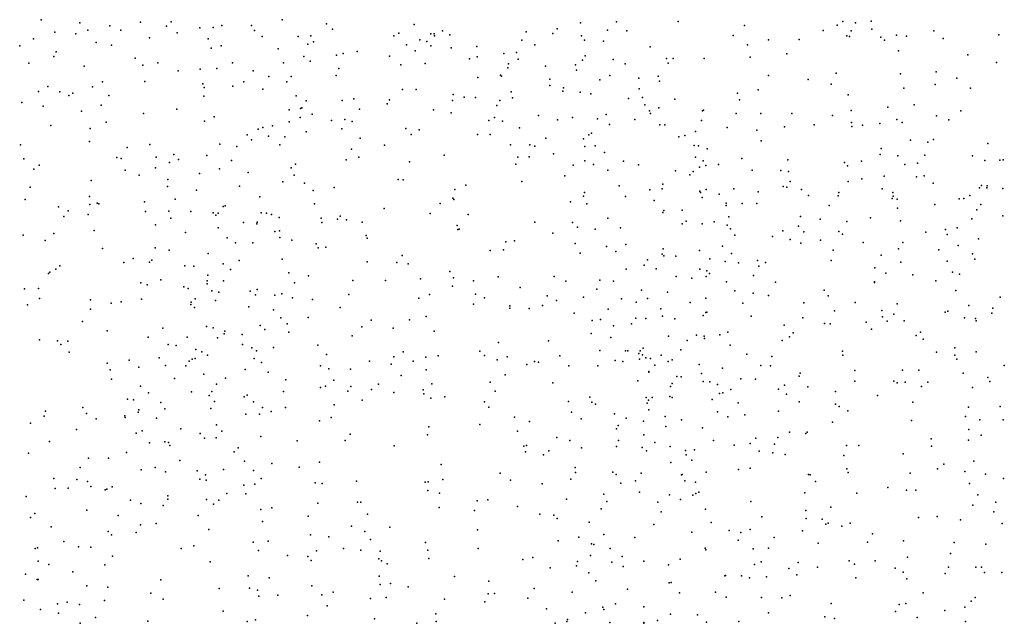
# Model space of a CAD drawing. Header units: metres. Extents: x -25 to 25, y -27.7 to 27.8.
# Tile 195 of 209: x 13.6 to 16.5, y -8.7 to -6.9. Entities that reach past the tile are written whole.
import ezdxf

# ---------------------------------------------------------------- set-up
doc = ezdxf.new("R2010")
doc.units = ezdxf.units.M

msp = doc.modelspace()

# ---------------------------------------------------------------- linework, layer by layer
for p in [(13.7052, -6.9307, -19.6739), (13.9902, -6.9374, 6.742), (14.0776, -6.9367, -1.9243), (14.396, -6.9312, 19.3385), (15.3528, -6.9373, -10.7523), (15.5302, -6.936, 10.5704), (16.0019, -6.9361, 5.2501), (16.083, -6.9349, 3.1767), (13.8158, -6.9396, 12.3109), (13.8387, -6.961, 12.4869), (13.9023, -6.9485, 12.6637), (13.9336, -6.9609, -20.6444), (14.064, -6.949, 12.7697), (14.1594, -6.9539, 14.0199), (14.1982, -6.9529, 4.8861), (14.2226, -6.9478, 19.9583), (14.308, -6.9469, 19.4922), (14.316, -6.9618, 12.1245), (14.5224, -6.9422, 4.7444), (14.5402, -6.9577, 18.598), (14.7741, -6.944, 2.1711), (14.855, -6.9628, 14.143), (15.0948, -6.9658, 17.5663), (15.1832, -6.9566, 8.949), (15.2504, -6.9394, 4.6236), (15.3275, -6.9603, 10.5684), (15.3826, -6.9622, 8.4206), (15.7198, -6.9476, -1.4954), (15.9448, -6.9617, 2.8338), (15.9856, -6.9467, 12.3078), (16.0259, -6.9625, -1.5265), (16.0379, -6.9401, 3.6419), (16.085, -6.9577, 5.3922), (16.2623, -6.9627, -1.6296), (13.6829, -6.9857, 6.0737), (13.7443, -6.9667, -19.8779), (13.8041, -6.9716, -20.2975), (14.0155, -6.9823, 12.4665), (14.0951, -6.9679, 12.2952), (14.1835, -6.9855, -20.9223), (14.3383, -6.9785, 7.2174), (14.4415, -6.9786, 17.7609), (14.4779, -6.9766, -1.7783), (14.4855, -6.994, 18.3178), (14.715, -6.9765, 10.0914), (14.7297, -6.9692, 11.9406), (14.7902, -6.9885, 1.8965), (14.81, -6.9928, 10.2967), (14.8215, -6.9713, -10.3817), (14.8305, -6.9714, 9.4257), (14.8323, -6.977, 1.141), (14.8756, -6.9738, 4.6057), (15.0817, -6.9891, 9.0927), (15.1712, -6.9701, 8.1231), (15.2531, -6.9765, -20.5731), (15.262, -6.9898, 13.9259), (15.3159, -6.992, 8.8675), (15.6875, -6.9764, 10.5238), (15.7884, -6.9881, 12.2383), (15.8761, -6.9878, 2.623), (16.0131, -6.9765, 3.3938), (16.0207, -6.979, 4.0844), (16.1104, -6.9808, 4.4458), (16.1213, -6.9898, 10.4097), (16.1555, -6.9753, 12.4256), (16.1836, -6.9782, 5.7683), (16.2894, -6.985, 17.2561), (16.4487, -6.9742, 6.1793), (13.6437, -7.0052, 5.5849), (13.8626, -6.9958, 20.516), (13.907, -7.0038, 6.4806), (14.1917, -7.0126, 20.1109), (14.2204, -7.0051, 6.9489), (14.3843, -7.0141, -10.5021), (14.4695, -7.0012, 7.41), (14.6108, -7.0222, 7.5774), (14.7519, -7.0023, 7.7249), (14.7765, -7.0196, 9.6763), (14.8218, -7.0056, 1.6816), (14.8801, -7.0114, 7.8395), (14.9527, -7.0078, -11.7886), (15.1197, -7.003, 10.5095), (15.4494, -7.008, -20.3983), (15.7284, -7.0027, 4.8416), (16.1606, -7.0198, 5.5561), (13.7413, -7.0359, 5.4187), (13.7479, -7.023, -2.0403), (13.9746, -7.0407, 13.9415), (14.4573, -7.036, 14.0529), (14.476, -7.0495, 19.2318), (14.5512, -7.0323, 19.0632), (14.5701, -7.0274, -11.5464), (14.7029, -7.0352, 14.1326), (14.9324, -7.043, 11.9531), (14.9545, -7.0371, 10.3995), (15.0309, -7.0276, -12.0432), (15.0669, -7.0248, 8.0024), (15.0715, -7.0441, 14.1988), (15.2563, -7.0471, 17.5538), (15.2638, -7.0343, 13.7724), (15.3441, -7.045, 2.4037), (15.4968, -7.0414, 8.6299), (15.5151, -7.0416, 17.4752), (15.6048, -7.0418, 2.3908), (15.7362, -7.0382, -0.2319), (15.8408, -7.0282, -20.1586), (16.3594, -7.0318, 6.061), (13.6695, -7.0553, 5.7451), (13.8282, -7.0642, -10.8147), (13.9969, -7.0606, -10.5329), (14.0395, -7.0547, 6.5783), (14.0974, -7.0771, 20.296), (14.1608, -7.0727, -11.6591), (14.2088, -7.0705, 12.8675), (14.2537, -7.0543, 12.373), (14.3129, -7.0776, 14.0058), (14.3998, -7.0546, 13.1809), (14.5581, -7.0707, 13.3033), (14.735, -7.06, 17.5968), (14.8053, -7.0559, -1.6221), (15.0417, -7.069, 0.1339), (15.0441, -7.057, 2.3198), (15.1498, -7.0636, -1.5713), (15.2359, -7.0596, 14.1964), (15.2388, -7.075, -12.2577), (15.3778, -7.057, 12.0643), (15.5017, -7.0553, 4.6702), (16.4415, -7.0537, 17.1121), (14.3576, -7.0933, 19.4614), (14.4214, -7.0934, 4.7919), (14.5501, -7.0904, -21.0829), (14.9557, -7.0961, 0.3293), (15.0213, -7.0893, 9.3199), (15.0236, -7.0921, 13.4409), (15.1625, -7.1009, 4.5495), (15.3057, -7.1032, -0.0825), (15.3339, -7.0906, 8.2792), (15.4176, -7.0978, -1.4929), (15.4727, -7.0926, 10.4516), (15.4763, -7.1065, 14.0128), (15.789, -7.091, 17.3925), (15.9021, -7.1024, 10.425), (15.9829, -7.0837, -0.3658), (16.1668, -7.0856, 17.3069), (16.2691, -7.0797, -19.9673), (16.3284, -7.0983, -0.7814), (13.7247, -7.1218, 5.9302), (13.8527, -7.1229, 6.2499), (13.8809, -7.1086, 13.7957), (14.0022, -7.1076, 5.1382), (14.1687, -7.1143, 13.9592), (14.1721, -7.1248, -21.1295), (14.2541, -7.1208, -1.79), (14.2857, -7.1083, 19.6449), (14.3401, -7.1301, 7.1478), (14.4088, -7.1085, 18.0087), (14.7402, -7.1306, -11.7255), (14.779, -7.1308, -21.0378), (15.1623, -7.1191, 9.186), (15.2018, -7.1258, 12.0483), (15.4177, -7.1284, 14.3157), (15.7595, -7.1313, 3.0531), (15.9679, -7.1151, 12.4541), (16.1762, -7.1273, -0.6168), (16.2663, -7.1162, 5.8619), (16.3671, -7.1268, 12.6477), (13.6971, -7.136, -20.4565), (13.759, -7.1373, 13.5445), (13.7843, -7.1482, -20.7655), (13.7957, -7.1416, 6.0717), (13.8994, -7.1478, 5.3353), (14.1714, -7.1502, 4.9705), (14.4355, -7.1487, 18.156), (14.4644, -7.1627, -11.6747), (14.567, -7.1621, 18.5852), (14.6006, -7.157, 14.0895), (14.7032, -7.16, 4.5895), (14.8832, -7.1626, 4.5429), (14.8858, -7.145, 9.9737), (14.9166, -7.1526, 0.5819), (14.9495, -7.1536, 10.1866), (15.0186, -7.1623, 12.0461), (15.0516, -7.1373, 1.9532), (15.0553, -7.1548, 17.6143), (15.1995, -7.1358, 10.3828), (15.249, -7.1382, 2.1847), (15.2801, -7.1428, -10.6136), (15.3879, -7.1564, -11.0342), (15.4279, -7.1537, -11.2768), (15.5204, -7.1582, 8.5035), (15.6997, -7.1407, 14.2491), (15.7057, -7.1605, -11.841), (16.0165, -7.1462, 4.2412), (13.6495, -7.1679, -20.1088), (13.7109, -7.1783, 13.3306), (13.8772, -7.1756, 20.5472), (14.0939, -7.1871, 6.5155), (14.4155, -7.1885, 7.2807), (14.448, -7.1854, 19.3316), (14.452, -7.1829, -1.6386), (14.6173, -7.187, 18.8049), (14.6961, -7.1719, 7.6393), (14.8292, -7.1888, 17.644), (15.0101, -7.1766, 14.3119), (15.4348, -7.175, 4.5877), (15.4745, -7.183, 14.4759), (15.5998, -7.192, -0.1295), (15.6024, -7.1898, 8.6439), (16.0258, -7.1905, 17.3358), (16.1309, -7.1813, 5.2412), (16.206, -7.1748, 5.6035), (16.3397, -7.192, 10.2667), (13.8212, -7.1928, 5.6457), (13.9979, -7.1998, 6.3603), (14.2007, -7.2088, -11.825), (14.4472, -7.2105, 12.347), (14.4818, -7.2011, 18.3329), (14.537, -7.2191, 19.1829), (14.5747, -7.2165, 17.6186), (14.8799, -7.1971, 13.3366), (14.9871, -7.2192, 0.8441), (15.0037, -7.2109, 9.6974), (15.1294, -7.2053, 10.2522), (15.1846, -7.2179, -10.3897), (15.227, -7.2104, 8.1285), (15.2992, -7.215, 12.1506), (15.3238, -7.2022, 14.4466), (15.4053, -7.2161, 9.0682), (15.4473, -7.1921, -20.5299), (15.4508, -7.1993, 2.2053), (15.5964, -7.219, 8.7977), (15.6959, -7.1997, 12.4047), (15.7666, -7.1998, 14.7202), (15.855, -7.199, 3.6536), (15.9721, -7.2053, 14.8319), (16.1564, -7.2164, -1.5267), (16.2699, -7.2062, 17.2197), (16.3055, -7.218, 4.6833), (13.7332, -7.2333, -11.7148), (13.8452, -7.2422, 5.9473), (13.8911, -7.2245, 13.5895), (14.1734, -7.2218, 20.2281), (14.3266, -7.2447, 4.8323), (14.3403, -7.2398, 12.8162), (14.3678, -7.2351, -21.3561), (14.4156, -7.2234, 17.7317), (14.5664, -7.2431, -10.4443), (14.5962, -7.2223, 7.5261), (14.7502, -7.2423, -1.5265), (14.7881, -7.2457, 12.133), (15.0269, -7.2214, 1.0808), (15.0755, -7.24, 13.3618), (15.333, -7.231, 10.2966), (15.4769, -7.2314, 8.373), (15.4913, -7.2319, -12.2309), (15.6702, -7.2393, 4.6884), (15.7555, -7.2474, 2.4667), (15.8345, -7.2376, -0.1077), (15.9197, -7.232, 14.1861), (16.0267, -7.2251, -0.2001), (16.0275, -7.2364, 14.5414), (16.058, -7.2329, 5.0712), (16.1078, -7.228, -20.114), (16.1717, -7.2253, 12.6233), (14.2953, -7.2605, 13.9036), (14.3081, -7.2751, 7.0223), (14.356, -7.2645, 19.5006), (14.4032, -7.2664, -11.8564), (14.4644, -7.2516, 13.9904), (14.6187, -7.2698, -11.9462), (14.7647, -7.2595, -12.2373), (14.9548, -7.2596, 7.8789), (14.9916, -7.2597, -21.0139), (15.1507, -7.2703, 1.752), (15.259, -7.2715, 9.3824), (15.2736, -7.2607, 1.9629), (15.2814, -7.2561, 13.5161), (15.5317, -7.2658, 8.9569), (15.5492, -7.2623, 14.6977), (15.5799, -7.2505, 10.3326), (16.1956, -7.2754, 14.8177), (16.2611, -7.2742, 5.7145), (13.6461, -7.2893, 7.5824), (13.8437, -7.2795, -10.4915), (13.9515, -7.2971, 20.4845), (14.0166, -7.2881, 5.2863), (14.2169, -7.2875, 6.7432), (14.2654, -7.2938, 19.9008), (14.3887, -7.2894, 12.5951), (14.5944, -7.3014, 12.2974), (14.689, -7.2897, -21.2547), (15.0492, -7.2893, -12.46), (15.1048, -7.2889, 9.9228), (15.1196, -7.2928, 1.4297), (15.2621, -7.2939, 0.1145), (15.292, -7.2922, -1.439), (15.5758, -7.2908, 13.8592), (15.5883, -7.2916, 17.4372), (15.6129, -7.3008, -1.4025), (15.7675, -7.2776, 17.3623), (16.1114, -7.2999, 17.2477), (16.2451, -7.2815, 15.0589), (16.4172, -7.2852, 12.0224), (13.6559, -7.3288, 8.7608), (13.9224, -7.3251, 5.7624), (13.934, -7.3283, 5.6078), (14.0346, -7.3243, 13.6431), (14.0852, -7.3168, 20.3331), (14.0987, -7.3313, 5.1446), (14.1801, -7.3196, 6.5972), (14.5788, -7.3323, 18.6305), (14.6155, -7.3244, 13.2228), (14.8593, -7.3186, 4.4818), (15.071, -7.3242, 7.9848), (15.1029, -7.3236, 12.1626), (15.1725, -7.315, 9.656), (15.3189, -7.3113, -12.3472), (15.5795, -7.3244, 3.1247), (15.7123, -7.3278, 10.2343), (15.8443, -7.3321, 13.9792), (16.1088, -7.3164, 10.2643), (16.1594, -7.3205, 14.5281), (16.2367, -7.3185, 11.9379), (16.3727, -7.3205, 17.0355), (16.4611, -7.3317, 11.7903), (13.6846, -7.3586, -21.3076), (13.6994, -7.3477, 7.8989), (14.0327, -7.3552, -21.5206), (14.0724, -7.3395, -1.8334), (14.2164, -7.3578, 20.0947), (14.2504, -7.334, -1.6792), (14.4211, -7.355, 12.9562), (14.4341, -7.3442, 7.3349), (14.7602, -7.338, -12.5299), (15.0648, -7.3448, 4.4504), (15.2291, -7.3477, -10.5656), (15.263, -7.3346, 9.53), (15.287, -7.3459, 10.033), (15.3733, -7.3356, 17.5727), (15.4166, -7.3462, 14.7129), (15.5913, -7.3533, 8.4412), (15.6014, -7.3345, -20.4037), (15.609, -7.3481, 3.4597), (15.6456, -7.345, 14.9985), (16.0068, -7.3395, 4.9672), (16.0152, -7.3493, 0.02), (16.0553, -7.3362, 14.1139), (16.1795, -7.3451, 12.2475), (16.215, -7.3414, -0.4514), (16.4081, -7.3341, 14.9446), (16.4517, -7.3332, 16.9033), (13.9455, -7.3618, 13.311), (13.9856, -7.3764, 5.8986), (14.0679, -7.3885, 6.167), (14.159, -7.3713, 13.7538), (14.2979, -7.3681, -10.3675), (14.4303, -7.3764, 13.8888), (14.7278, -7.3883, 12.2706), (15.2057, -7.3781, 17.6573), (15.328, -7.3614, -10.7554), (15.5224, -7.3638, 10.1512), (15.5635, -7.3752, 2.0729), (15.5727, -7.3659, -11.41), (15.7419, -7.3621, -12.0495), (15.8235, -7.363, 4.7776), (15.8457, -7.3656, 15.4347), (16.056, -7.3862, 11.9964), (16.1195, -7.379, 5.1169), (16.2127, -7.3804, 5.4336), (16.2345, -7.3776, 14.3073), (13.6735, -7.4105, 7.3481), (13.8481, -7.3911, 20.5749), (14.0668, -7.4084, 13.484), (14.2738, -7.4071, 19.7551), (14.3979, -7.3948, 19.4009), (14.4593, -7.3988, 13.1274), (14.5445, -7.4118, -12.3996), (14.7419, -7.3898, -10.3317), (14.8904, -7.4174, 13.2986), (14.9215, -7.4046, 14.2543), (15.0822, -7.394, 13.344), (15.3608, -7.4065, 9.6659), (15.484, -7.4149, 14.9222), (15.4855, -7.402, -11.2134), (15.61, -7.4172, 2.8007), (15.6891, -7.4156, 15.4096), (15.8309, -7.4089, -1.3864), (15.8408, -7.4106, 3.8586), (15.8503, -7.394, 17.2872), (15.8828, -7.4168, -11.7746), (16.0165, -7.3943, 15.6304), (16.1147, -7.4154, 12.762), (16.26, -7.3987, 15.5191), (16.3929, -7.4121, 15.8753), (16.3985, -7.4056, 14.0454), (16.4136, -7.4126, 14.5298), (16.4151, -7.407, 15.4991), (16.4603, -7.4142, 11.6406), (13.844, -7.4367, 8.4703), (14.0891, -7.4452, 13.3292), (14.1498, -7.4192, 20.2284), (14.3311, -7.4384, 17.9649), (14.4844, -7.4199, 19.2242), (14.884, -7.4423, 17.7516), (15.2588, -7.4366, 1.2471), (15.2611, -7.426, 14.6511), (15.3793, -7.4369, 1.7755), (15.4483, -7.4184, 13.5756), (15.5924, -7.4219, 4.5861), (15.5934, -7.4258, 9.0297), (15.599, -7.4396, -12.2381), (15.6475, -7.4304, 10.0824), (15.7595, -7.4238, 8.6083), (15.9034, -7.4345, 13.8435), (15.9886, -7.4351, -20.2465), (15.9903, -7.4256, 17.21), (16.1429, -7.4428, 13.8734), (16.145, -7.4256, -0.2505), (16.1457, -7.4366, 17.1316), (16.1571, -7.4449, 12.4335), (16.3344, -7.4437, 13.8179), (16.3479, -7.4425, -0.6298), (16.3656, -7.4345, 10.2793), (13.6594, -7.4459, -10.6265), (13.7549, -7.4663, 9.0241), (13.8448, -7.4599, 13.0668), (13.8661, -7.4559, 8.8467), (13.8707, -7.4583, -10.2327), (14.0016, -7.4527, 13.1768), (14.2262, -7.4659, 13.1553), (14.2323, -7.4643, 13.3983), (14.4879, -7.4579, 18.4407), (14.6874, -7.4714, 7.6855), (14.8483, -7.4571, -21.3311), (14.8869, -7.4459, 12.2705), (15.2217, -7.4527, 12.2647), (15.2679, -7.4581, 1.037), (15.4611, -7.4486, 9.5413), (15.6672, -7.4558, 0.1219), (15.6676, -7.4627, 12.5474), (15.7134, -7.4575, 17.3376), (15.7555, -7.4576, 12.6794), (15.9626, -7.4627, 12.7414), (16.1582, -7.4705, 15.9362), (16.2651, -7.4601, 12.8205), (16.3965, -7.4599, 16.7868), (13.7705, -7.4942, -21.5568), (13.7822, -7.4777, 7.9041), (13.8394, -7.4887, 8.1387), (14.0043, -7.4803, 20.4001), (14.0705, -7.479, 5.3606), (14.0762, -7.4996, 5.7996), (14.1342, -7.4798, 5.0837), (14.198, -7.4836, -10.2157), (14.2053, -7.4905, -12.0787), (14.2121, -7.4844, 6.695), (14.3355, -7.4839, -12.2534), (14.3509, -7.4845, 7.2378), (14.3653, -7.489, 17.7772), (14.3872, -7.4968, 13.6778), (14.5077, -7.4989, 17.7046), (14.5544, -7.5019, 18.962), (14.5618, -7.4935, 12.5176), (14.8199, -7.4859, -12.6994), (14.928, -7.4886, -1.4055), (15.328, -7.4994, 14.7839), (15.4856, -7.4825, -20.6835), (15.4887, -7.4776, 17.5049), (15.5413, -7.4758, 15.1913), (15.6749, -7.4953, 2.4705), (15.8801, -7.4947, 12.5625), (15.9362, -7.5019, 11.8201), (16.081, -7.4984, 4.3056), (16.3715, -7.5013, 16.5945), (16.3855, -7.4754, 4.6554), (16.4601, -7.4928, 12.5208), (14.0328, -7.5184, 12.9546), (14.2127, -7.5265, 4.9076), (14.285, -7.5115, 7.0606), (14.3232, -7.5158, -1.5955), (14.3237, -7.5107, 19.4719), (14.509, -7.5112, -21.606), (14.5803, -7.504, 13.4666), (14.6243, -7.5103, 13.8904), (14.8971, -7.5203, 13.4439), (14.9029, -7.5304, 14.1388), (15.1194, -7.5107, 14.4453), (15.227, -7.5118, -21.0597), (15.2413, -7.5252, 13.5513), (15.365, -7.527, 17.6102), (15.5411, -7.5153, 9.3772), (15.5531, -7.5073, 12.3008), (15.5986, -7.5156, 15.5278), (15.6332, -7.5098, 3.69), (15.67, -7.5189, 9.9532), (15.6797, -7.53, 12.2081), (15.8742, -7.5217, 0.0952), (16.0134, -7.509, 10.203), (16.1663, -7.507, 10.2554), (16.3288, -7.5267, 11.4828), (13.6537, -7.5479, -11.2619), (13.7414, -7.5434, 7.4367), (13.8571, -7.5345, 9.2357), (14.1191, -7.5398, 8.9488), (14.2379, -7.5551, 19.8294), (14.3749, -7.5371, 12.7639), (14.3879, -7.5353, 7.3942), (14.3886, -7.555, 18.2065), (14.6366, -7.549, 4.4804), (14.6386, -7.5564, 13.6397), (14.899, -7.532, 7.9037), (15.1706, -7.5426, 17.7265), (15.2917, -7.5306, 8.1787), (15.6922, -7.5478, 4.6332), (15.8, -7.5517, 11.9209), (15.8294, -7.535, 4.7437), (15.8896, -7.538, -12.1117), (15.9902, -7.537, 4.1131), (16.0007, -7.5453, 13.71), (16.2397, -7.5394, 16.9306), (16.2954, -7.5317, 12.645), (16.3006, -7.5464, 16.4134), (16.3902, -7.558, 12.7676), (13.717, -7.563, -10.4352), (13.8806, -7.5864, 12.8515), (14.0321, -7.5837, 8.4513), (14.2617, -7.57, 19.6473), (14.3112, -7.5698, 4.7625), (14.423, -7.5619, 19.2502), (14.4925, -7.5724, 4.5658), (14.4986, -7.5843, 7.6452), (14.5203, -7.5821, 18.7277), (15.0366, -7.5669, 4.3749), (15.0615, -7.5638, 13.557), (15.2346, -7.5717, 4.4012), (15.3248, -7.5799, -1.3571), (15.3804, -7.5743, -10.8652), (15.4868, -7.5868, 1.9613), (15.6564, -7.5798, 15.7906), (15.8505, -7.5602, 15.9348), (15.8815, -7.5707, 10.1147), (15.9379, -7.5618, 17.1238), (16.0596, -7.569, -11.7123), (16.1736, -7.5689, 13.6404), (16.3322, -7.5772, 13.5175), (13.9686, -7.6148, 8.2194), (14.0722, -7.5908, 12.8023), (14.1833, -7.6005, 6.1679), (14.7395, -7.606, 13.7636), (14.9914, -7.592, -10.1995), (15.0297, -7.5899, 14.2425), (15.2494, -7.5994, 14.6133), (15.3514, -7.5946, 12.1693), (15.484, -7.6026, 4.5067), (15.489, -7.6066, 2.8839), (15.5236, -7.6081, 15.4077), (15.5914, -7.5914, 9.6365), (15.6827, -7.6005, 8.8934), (15.9741, -7.5908, 16.05), (16.1115, -7.6056, -20.2759), (16.1606, -7.587, 16.2123), (16.2762, -7.5901, 13.0903), (16.3732, -7.6017, 6.001), (13.7586, -7.6359, -10.0333), (13.9416, -7.6263, -1.9695), (14.0152, -7.6256, -9.7354), (14.0226, -7.6196, -11.7506), (14.1172, -7.6354, 20.1144), (14.1429, -7.6368, -21.7352), (14.2266, -7.6299, 8.6819), (14.2727, -7.62, 17.7758), (14.3952, -7.6166, -12.4353), (14.6391, -7.6238, 17.7568), (14.7236, -7.6262, -1.4127), (14.7564, -7.6297, 4.3937), (15.4326, -7.6335, 3.2107), (15.442, -7.6187, 13.6914), (15.6203, -7.6158, 9.1364), (15.6642, -7.6236, 0.2682), (15.7024, -7.6267, -20.4747), (15.7575, -7.6209, 8.6365), (15.7605, -7.6365, 11.7933), (15.7798, -7.6265, -1.3637), (15.9678, -7.6205, 4.8646), (16.0935, -7.6419, 16.854), (16.168, -7.6249, 13.4376), (16.3005, -7.6226, 11.3618), (16.38, -7.6169, -13.9769), (13.7261, -7.658, 20.6729), (13.7305, -7.6538, 9.4008), (13.7471, -7.6457, 7.2262), (14.1828, -7.6623, 7.2929), (14.2479, -7.6466, 9.1076), (14.4145, -7.6558, -10.0624), (14.4709, -7.6647, 18.5944), (14.8762, -7.6521, 13.8434), (14.8867, -7.6699, -12.9384), (15.014, -7.6668, 12.2335), (15.1747, -7.666, -12.545), (15.3806, -7.6448, 8.2635), (15.4665, -7.644, 15.2255), (15.5246, -7.6667, 15.6138), (15.5923, -7.6453, 11.993), (15.6098, -7.6664, 8.4211), (15.6123, -7.6505, 13.6522), (15.6196, -7.6576, 15.9469), (15.7453, -7.663, 9.8787), (16.1252, -7.6566, 16.4426), (16.2025, -7.6617, 10.2602), (16.3155, -7.654, -11.9522), (16.3355, -7.6591, -1.5806), (13.9907, -7.6841, 8.0016), (14.0092, -7.6904, 7.326), (14.0478, -7.676, 7.5384), (14.1138, -7.6961, 12.6483), (14.1803, -7.6784, 5.8701), (14.1808, -7.6876, 6.9004), (14.2278, -7.679, 7.6893), (14.4312, -7.6845, 7.7943), (14.5977, -7.6773, 7.8501), (14.6911, -7.6781, 12.4429), (14.7915, -7.6727, 7.9267), (14.8832, -7.6944, 17.7913), (14.9432, -7.6784, 8.0063), (15.0776, -7.6974, 14.1137), (15.2077, -7.6794, -10.6211), (15.3054, -7.6763, -21.2003), (15.3443, -7.6792, 14.8726), (15.5689, -7.6715, -11.1269), (15.6679, -7.6814, 17.3211), (15.8086, -7.6827, 17.1143), (16.0922, -7.6832, -0.1597), (16.0925, -7.6811, -1.448), (16.2681, -7.6788, 12.8109), (13.6574, -7.7015, -10.2862), (13.6977, -7.7005, 7.0223), (14.1259, -7.7006, 5.132), (14.1944, -7.707, 6.3471), (14.2146, -7.7107, 4.8903), (14.3035, -7.7079, 18.1677), (14.3188, -7.7184, 12.6113), (14.324, -7.7036, 19.3035), (14.3746, -7.7201, 9.0578), (14.3949, -7.7162, 8.8646), (14.4247, -7.7277, 19.0589), (14.5863, -7.718, -21.6883), (14.8173, -7.7179, 12.3289), (14.9492, -7.7168, -21.5396), (14.9754, -7.7274, -9.9815), (15.1543, -7.7217, 13.8618), (15.259, -7.7257, 14.49), (15.297, -7.703, 12.0703), (15.4244, -7.7055, 17.5753), (15.4993, -7.711, -1.3448), (15.6921, -7.7069, 9.7341), (15.7449, -7.7144, 4.6443), (15.7886, -7.7209, -11.3353), (15.9477, -7.7053, 11.4753), (15.9595, -7.7214, 16.3273), (16.3254, -7.7065, 5.8602), (16.4524, -7.7253, -13.6539), (13.6663, -7.7474, 12.7346), (13.7005, -7.7291, -11.0709), (13.8465, -7.733, 9.519), (13.9061, -7.7428, 7.1472), (13.9339, -7.7392, -11.3785), (13.9928, -7.7312, 20.2537), (14.1336, -7.7466, 5.5725), (14.1353, -7.74, 8.1865), (14.1448, -7.7548, -11.8557), (14.1465, -7.7301, -1.7518), (14.2047, -7.7348, 8.3601), (14.3001, -7.7528, 8.0009), (14.4822, -7.7323, 4.5549), (14.5616, -7.7552, 7.9871), (14.7867, -7.7279, -13.1629), (14.9436, -7.7456, -13.6124), (15.0479, -7.7502, 4.3509), (15.1414, -7.7489, -21.4588), (15.1817, -7.7349, -13.6404), (15.3674, -7.7298, 13.809), (15.4091, -7.7398, 0.8204), (15.4425, -7.7297, 2.2461), (15.5638, -7.7409, 17.4368), (15.6091, -7.7286, 11.8119), (15.7153, -7.7428, 16.1585), (15.8902, -7.7417, -12.3275), (16.0373, -7.7409, 10.1553), (16.1573, -7.7441, 5.1101), (16.3622, -7.749, -20.1536), (13.8463, -7.7596, 20.4409), (14.3708, -7.7621, 4.672), (14.47, -7.784, -9.7077), (14.808, -7.7811, 8.0835), (15.0474, -7.7567, -13.2044), (15.1027, -7.7583, -13.4218), (15.2322, -7.7715, 8.2664), (15.3291, -7.7596, 4.4024), (15.4805, -7.7591, 3.5822), (15.4848, -7.7803, 2.6169), (15.6018, -7.7781, 13.754), (15.6096, -7.7692, -20.7444), (15.6119, -7.7682, 8.5497), (15.739, -7.7796, 13.6508), (15.8867, -7.7842, -20.4338), (15.9773, -7.7647, 16.5402), (16.1128, -7.7633, -14.0641), (16.1149, -7.7816, 13.2466), (16.1478, -7.7742, -12.3385), (16.295, -7.7688, 5.6256), (16.3026, -7.7655, 11.1872), (16.4281, -7.7711, 6.2095), (16.4309, -7.7572, 4.5199), (13.8239, -7.7952, 12.606), (14.179, -7.809, 19.6523), (14.3324, -7.8062, 8.1489), (14.3915, -7.7844, 9.2193), (14.4096, -7.8019, 8.5369), (14.6233, -7.8102, -1.4397), (14.6508, -7.7912, -13.388), (14.76, -7.7899, 17.7836), (15.2834, -7.7926, 13.9471), (15.307, -7.7898, -13.8489), (15.3445, -7.8077, 14.3719), (15.3963, -7.8016, 8.3591), (15.4085, -7.7857, -10.9118), (15.4372, -7.787, 2.9822), (15.52, -7.7879, -12.368), (15.8336, -7.8054, 16.9677), (15.9493, -7.8007, -0.0296), (15.9657, -7.8018, 11.345), (16.0687, -7.7969, 4.1341), (16.1289, -7.7945, -13.7387), (16.1772, -7.7936, -0.3377), (16.35, -7.7851, 6.0207), (16.3813, -7.7865, -12.3312), (16.3833, -7.7932, 12.8422), (13.8942, -7.8222, 6.9869), (14.0116, -7.8399, -1.9827), (14.0542, -7.8141, 12.5204), (14.1231, -7.8398, 6.7239), (14.198, -7.8136, 5.7574), (14.2295, -7.8303, 5.9748), (14.2316, -7.8231, -21.7914), (14.2814, -7.8325, 17.6925), (14.3457, -7.8184, 18.3963), (14.4149, -7.8253, 18.7574), (14.5964, -7.8359, 8.8261), (14.7131, -7.8142, 4.3904), (14.8306, -7.8232, -1.3776), (15.2807, -7.8291, 11.9559), (15.3372, -7.8407, 1.977), (15.5019, -7.8367, 15.9735), (15.5826, -7.8343, 16.1712), (15.6046, -7.8372, -13.7273), (15.6488, -7.8333, 9.3176), (15.6721, -7.8259, 9.525), (15.8488, -7.8389, 3.9506), (15.8589, -7.8276, 4.7176), (16.0836, -7.8167, -11.3968), (16.2117, -7.8352, 13.0331), (16.2243, -7.8256, 4.2793), (13.7001, -7.8481, 9.6178), (13.7517, -7.8506, 6.8931), (13.7615, -7.8607, 1.472), (13.782, -7.8511, 1.7656), (14.0693, -7.8606, 9.6209), (14.0919, -7.8643, 19.8246), (14.2102, -7.8417, 19.4762), (14.282, -7.8611, -9.4726), (14.4974, -7.8629, 8.1819), (15.0157, -7.855, 8.2305), (15.1586, -7.8501, -12.3441), (15.5558, -7.8491, -20.9963), (15.605, -7.8441, 11.6797), (15.6784, -7.8626, 17.2559), (15.828, -7.8492, 16.643), (16.2314, -7.8456, 5.3031), (13.7858, -7.8833, -21.738), (14.1485, -7.8751, 17.9941), (14.1652, -7.8819, -11.6384), (14.1821, -7.8915, 5.0283), (14.309, -7.8706, 19.1142), (14.3217, -7.8787, 9.4631), (14.3711, -7.8695, 18.945), (14.5222, -7.8896, 8.3401), (14.7153, -7.8966, 8.272), (14.742, -7.8822, -13.697), (14.8425, -7.8931, 8.9232), (14.9614, -7.8799, -12.4179), (14.9747, -7.8928, -12.8612), (15.0398, -7.8966, -10.1467), (15.1909, -7.8931, -10.6322), (15.3059, -7.8779, -21.4313), (15.3786, -7.8788, 1.6766), (15.3857, -7.8792, -13.4587), (15.4174, -7.8865, 8.5104), (15.4213, -7.8791, 14.2073), (15.4279, -7.8902, 11.7862), (15.4295, -7.8712, 1.0777), (15.4814, -7.892, 4.4738), (15.5379, -7.8764, 8.6425), (15.7263, -7.8885, 0.1747), (15.7984, -7.8953, 9.777), (16.0003, -7.8806, 10.0828), (16.0012, -7.8919, 13.409), (16.2697, -7.8834, -1.5936), (16.3224, -7.8917, 5.8154), (16.3227, -7.8709, 11.0726), (16.3836, -7.882, -0.6238), (13.8946, -7.9144, 20.2448), (13.9577, -7.9055, 6.8092), (14.0434, -7.8989, 17.8513), (14.0609, -7.9213, -11.3452), (14.1192, -7.922, 1.8681), (14.1289, -7.9085, 1.5453), (14.1373, -7.9032, 6.4838), (14.1462, -7.901, 5.316), (14.3157, -7.9009, 12.4388), (14.3362, -7.9125, 18.5469), (14.5051, -7.9226, -12.5832), (14.646, -7.9083, 8.4321), (14.7078, -7.9169, 9.114), (14.7709, -7.9092, 8.5472), (14.8068, -7.8973, 12.2335), (15.0112, -7.9048, 4.349), (15.0963, -7.9179, 17.7567), (15.1186, -7.9097, 8.6611), (15.1297, -7.9112, 8.4734), (15.2167, -7.9222, 8.9664), (15.2999, -7.9218, 8.7131), (15.3492, -7.907, 17.6266), (15.3716, -7.9101, -1.3098), (15.4191, -7.9032, 15.0525), (15.4371, -7.8992, 1.4044), (15.4511, -7.9014, 15.7329), (15.4633, -7.9203, 14.639), (15.5013, -7.9097, 8.835), (15.5129, -7.9045, 14.0033), (15.5896, -7.9185, -13.9728), (15.7662, -7.9213, 13.7231), (15.7945, -7.9221, 11.3945), (16.3279, -7.9034, -11.3113), (16.4641, -7.9213, 6.3007), (13.9025, -7.9337, 9.7), (13.985, -7.9255, 20.0328), (14.1716, -7.9461, 6.2958), (14.2899, -7.9326, 4.8323), (14.3557, -7.9402, -12.1021), (14.5296, -7.9303, -13.2096), (14.5912, -7.9316, -9.4507), (14.7364, -7.9501, -12.7011), (14.8085, -7.9332, -9.5126), (15.0339, -7.9482, 9.1955), (15.4456, -7.9387, 14.8412), (15.4459, -7.9398, 15.5154), (15.5259, -7.9526, 0.4183), (15.5387, -7.9535, 14.5073), (15.5964, -7.9442, 9.0496), (15.6569, -7.9291, -1.3658), (15.8763, -7.9522, 9.9064), (15.8789, -7.9429, 13.6198), (16.0362, -7.9356, 11.1477), (16.1721, -7.9343, 13.2007), (16.2189, -7.9345, -12.66), (16.346, -7.9432, 6.0451), (13.9063, -7.9604, -2.2584), (13.9896, -7.9799, 17.6615), (14.0872, -7.9585, 19.6534), (14.2079, -7.9751, 18.2724), (14.2329, -7.9574, -1.7581), (14.4058, -7.962, -9.3351), (14.5199, -7.9807, -12.3582), (14.5434, -7.9628, -13.6412), (14.5923, -7.9817, 9.3278), (14.6714, -7.9747, 12.2976), (14.8239, -7.9734, 9.2702), (14.991, -7.9693, 12.0649), (15.1709, -7.9712, -21.6174), (15.4144, -7.965, 9.067), (15.5081, -7.9811, 11.6458), (15.5131, -7.9725, 3.5762), (15.6015, -7.9674, 14.2731), (15.6204, -7.9677, 16.3624), (15.6421, -7.9754, 4.5591), (15.7095, -7.9596, -20.7536), (15.7515, -7.96, 16.9764), (15.8341, -7.9775, -13.464), (16.0359, -7.9665, -11.2154), (16.148, -7.9664, 5.0422), (16.1571, -7.9709, 11.0525), (16.1799, -7.9689, 10.213), (16.2266, -7.9814, -0.4455), (16.2454, -7.9689, -13.2752), (16.4166, -7.956, -12.7788), (16.4231, -7.9668, -13.0166), (14.0122, -7.9998, 12.3825), (14.1361, -7.9963, 19.4392), (14.1861, -8.0069, 19.2733), (14.194, -7.9956, 12.3771), (14.2956, -8.006, 18.6744), (14.3992, -7.9954, 4.6794), (14.5055, -7.9839, 4.5591), (14.5832, -7.9947, -12.9906), (14.6514, -7.9895, 4.4583), (14.7153, -7.9986, -11.9889), (14.7997, -7.9913, -21.7315), (14.8009, -8.0024, -12.9561), (15.0053, -7.9946, -11.9932), (15.5058, -8.0099, 16.2232), (15.6486, -8.0013, 14.0634), (15.658, -7.999, 11.4748), (15.6805, -7.9899, 9.394), (15.8171, -7.9888, -12.4896), (15.8399, -8.0036, 11.2666), (15.9009, -7.9827, 4.7375), (15.9809, -7.9956, -12.7006), (16.1005, -8.0068, -14.2114), (16.3727, -7.9842, 4.3175), (13.9526, -8.0177, 17.9076), (13.9699, -8.0198, -11.1122), (14.0481, -8.0274, 18.0499), (14.2013, -8.024, 5.4279), (14.2866, -8.0105, 18.861), (14.3139, -8.0253, 1.7186), (14.5445, -8.0336, -11.545), (14.6248, -8.0208, -11.2273), (14.8214, -8.015, -11.7606), (14.8613, -8.0113, -11.4239), (14.9748, -8.0256, 17.7509), (15.2156, -8.024, 17.6753), (15.2765, -8.0122, -13.1825), (15.2824, -8.0265, 9.273), (15.2934, -8.0319, -10.8604), (15.4386, -8.0128, 16.0823), (15.441, -8.0288, 3.1399), (15.4451, -8.0203, 2.8643), (15.455, -8.0131, 15.2154), (15.5125, -8.0124, -21.311), (15.6273, -8.0189, 9.2411), (15.7019, -8.0285, 16.5814), (15.8766, -8.0254, -14.0854), (15.9806, -8.0319, 13.5293), (16.2018, -8.0263, 4.1541), (13.7137, -8.0662, 17.482), (13.7179, -8.052, 20.4837), (13.8244, -8.0417, 12.4046), (13.8346, -8.0586, 17.8031), (13.9451, -8.0654, -9.3347), (13.9834, -8.0551, 19.8097), (13.9846, -8.0477, 6.5976), (14.059, -8.0454, 2.1221), (14.1908, -8.044, 9.6732), (14.2912, -8.0604, 5.8146), (14.3308, -8.0605, 12.338), (14.3396, -8.0419, 9.5765), (14.3644, -8.0526, 17.644), (14.4055, -8.0413, -11.367), (14.9875, -8.0408, 9.3711), (15.2243, -8.0553, -11.4407), (15.3476, -8.0596, -14.0422), (15.4458, -8.048, 15.392), (15.6425, -8.0535, -21.0658), (15.7213, -8.0622, 16.8603), (15.8169, -8.0521, -20.5428), (15.9912, -8.0383, 10.0107), (16.016, -8.0514, -20.3966), (16.3614, -8.0406, -11.1506), (16.4518, -8.0382, 10.3853), (13.6744, -8.0859, 17.6646), (13.8629, -8.0744, 9.7974), (13.9455, -8.0703, 1.1132), (14.0354, -8.072, 9.7666), (14.207, -8.0907, 6.1336), (14.5029, -8.0794, 12.328), (14.5356, -8.0704, -10.9619), (14.9615, -8.0899, -10.8388), (15.0609, -8.0689, 11.9546), (15.1042, -8.0816, -10.311), (15.2525, -8.0742, 11.7913), (15.3584, -8.0929, 4.4247), (15.3805, -8.0724, 11.6839), (15.4304, -8.0806, 0.662), (15.4922, -8.067, 14.9991), (15.5392, -8.0767, 17.3612), (15.672, -8.0683, 17.1072), (15.9722, -8.0837, -1.5208), (16.1982, -8.0785, 10.9392), (16.3528, -8.0675, 5.9216), (16.3944, -8.0772, -1.7587), (16.4604, -8.077, 10.8849), (13.8061, -8.1045, 20.1831), (13.9771, -8.1152, -21.7704), (13.9944, -8.1084, 19.6514), (14.1055, -8.1029, 6.4009), (14.1605, -8.1161, -2.1222), (14.2229, -8.1097, -11.0973), (14.5907, -8.1182, 17.6793), (14.8123, -8.1195, 9.4719), (14.8158, -8.0969, 4.4129), (15.0699, -8.109, -9.3299), (15.3528, -8.1022, -11.8347), (15.4314, -8.1193, 1.266), (15.4949, -8.0963, -12.01), (15.5997, -8.0999, 14.7499), (15.8487, -8.112, 3.8525), (15.8958, -8.1164, 9.8188), (15.8998, -8.1124, -12.8626), (16.3629, -8.1043, 5.5989), (16.3977, -8.1207, -14.5441), (13.7293, -8.139, 6.5884), (14.0151, -8.1429, 19.493), (14.059, -8.1394, 17.5773), (14.0701, -8.1422, -2.491), (14.0739, -8.1501, 19.3187), (14.1727, -8.1292, 19.0996), (14.2061, -8.1284, 18.5294), (14.3343, -8.1242, 1.9859), (14.4383, -8.1374, -9.1863), (14.5762, -8.1356, -13.7706), (15.0959, -8.1502, -21.7089), (15.1827, -8.1274, -10.6321), (15.2194, -8.136, 2.0535), (15.3594, -8.1363, 1.5722), (15.4634, -8.1414, 16.2968), (15.6311, -8.1358, 4.5569), (15.6902, -8.1491, -14.0509), (15.7361, -8.1446, 11.2649), (15.7523, -8.1294, -13.1523), (15.806, -8.1463, 14.318), (15.8154, -8.1278, 9.5643), (16.0125, -8.1506, 10.9942), (16.0475, -8.1503, -0.261), (16.2545, -8.1315, -20.1984), (16.3618, -8.1354, 13.2336), (13.6689, -8.1727, -9.3771), (13.95, -8.1707, 18.1194), (14.2584, -8.1684, 5.299), (14.2699, -8.1569, 5.9774), (14.7164, -8.1514, -10.7187), (15.0881, -8.1527, -9.6448), (15.0929, -8.1681, 4.4009), (15.1441, -8.1775, -14.0522), (15.1595, -8.166, -9.1024), (15.253, -8.1574, 2.2928), (15.3537, -8.1535, 15.9964), (15.4268, -8.1556, -11.5122), (15.4395, -8.1653, 15.5214), (15.5074, -8.1534, 9.3267), (15.551, -8.1647, 16.4745), (15.5525, -8.1766, -11.0865), (15.5767, -8.1628, -1.3955), (15.762, -8.1666, 0.0929), (15.8007, -8.1712, -11.0761), (15.8363, -8.1759, 14.1643), (16.0045, -8.1785, 4.8216), (16.174, -8.1745, 5.0589), (16.2557, -8.1526, 5.2185), (13.8412, -8.1869, -2.5268), (13.8985, -8.1862, 6.5254), (14.1027, -8.1935, 2.3112), (14.2877, -8.1953, 5.4602), (14.3661, -8.2016, 17.5996), (14.5025, -8.1984, -13.579), (14.8512, -8.205, -8.9253), (15.5084, -8.1986, 0.4913), (15.569, -8.1926, 17.1691), (16.2913, -8.2035, -0.5303), (16.3767, -8.1955, 10.3109), (13.8169, -8.2137, 2.3819), (13.9915, -8.22, -10.9647), (14.0321, -8.2129, 18.2801), (14.0616, -8.2262, 9.8029), (14.1519, -8.2228, 18.864), (14.1764, -8.2348, -21.7514), (14.2278, -8.2188, 9.7273), (14.3138, -8.2217, 2.2122), (14.4444, -8.2127, -10.7572), (15.0204, -8.2296, -13.3488), (15.235, -8.2133, 1.8357), (15.236, -8.2272, -8.8955), (15.3424, -8.2267, 16.1652), (15.3521, -8.2337, 11.6495), (15.4236, -8.23, 0.8224), (15.5392, -8.2342, -21.3539), (15.5415, -8.2338, 15.0751), (15.6098, -8.227, 16.8142), (15.703, -8.2188, 9.4528), (15.7363, -8.2151, 14.6939), (15.9033, -8.2331, -0.0942), (15.9082, -8.2345, 9.7201), (16.0127, -8.2176, 9.9305), (16.0164, -8.228, 13.6178), (16.1947, -8.2296, 10.1617), (16.2731, -8.217, -14.3761), (16.3514, -8.2251, 4.1407), (16.4102, -8.2322, 6.3915), (13.7411, -8.2445, 17.4318), (13.8074, -8.2474, 19.8095), (13.8379, -8.2538, 12.3047), (14.1597, -8.247, 2.6806), (14.1774, -8.25, 6.1786), (14.3175, -8.2606, 5.7823), (14.3354, -8.2449, -1.906), (14.4903, -8.2572, -21.7561), (14.5103, -8.2592, 1.9092), (14.6085, -8.2525, 12.2582), (14.8051, -8.2558, -13.9722), (14.8139, -8.2546, 17.6286), (14.8558, -8.2476, 9.6043), (15.0497, -8.2496, 9.615), (15.1402, -8.2598, -10.0023), (15.222, -8.2471, 17.5249), (15.3659, -8.2579, 15.782), (15.4076, -8.2511, 17.3583), (15.5493, -8.2514, -13.1866), (15.5797, -8.2558, 16.9913), (15.9232, -8.2532, 13.886), (16.3646, -8.2594, 6.2463), (16.4621, -8.2451, -19.7417), (13.7455, -8.2733, 6.4869), (13.783, -8.2728, -10.8078), (13.8476, -8.2677, 2.6675), (13.8881, -8.2772, 0.8786), (13.8932, -8.2751, 19.5115), (13.9084, -8.2686, 2.9038), (14.2368, -8.2877, 12.281), (14.2856, -8.264, -2.4439), (14.2912, -8.289, -2.1856), (14.8127, -8.2789, 4.5028), (14.8458, -8.287, -13.4796), (15.3172, -8.2895, 9.6089), (15.4194, -8.2841, 16.4195), (15.505, -8.2919, 16.5683), (15.5808, -8.2877, 3.2759), (15.5894, -8.2844, -11.8536), (15.8929, -8.2857, 14.492), (16.0412, -8.2864, -14.1674), (16.1303, -8.2708, 3.9468), (16.1835, -8.2781, -11.0247), (16.2106, -8.2786, -1.7523), (16.3885, -8.2919, 5.9205), (13.6621, -8.2963, 20.1297), (13.9612, -8.307, 17.5234), (13.991, -8.3161, 6.3671), (14.0677, -8.2942, 12.2767), (14.0677, -8.3043, 18.9825), (14.1787, -8.3048, 17.5686), (14.1985, -8.3181, -10.8635), (14.2141, -8.3067, 1.0437), (14.4978, -8.3151, 2.1319), (14.611, -8.3131, 4.6486), (14.6213, -8.3122, 9.6347), (14.9539, -8.3087, -10.5673), (14.985, -8.3061, 4.4582), (15.2097, -8.3037, 11.7661), (15.3253, -8.3105, 15.9306), (15.4712, -8.3126, 17.1937), (15.5363, -8.3053, 15.2147), (15.5722, -8.2921, 11.3833), (15.7376, -8.3103, 3.5647), (16.4399, -8.3123, -19.3977), (13.6873, -8.3453, -21.5865), (13.8362, -8.3356, 18.1994), (14.0549, -8.3218, 18.5725), (14.3349, -8.3335, 9.7106), (14.3657, -8.3292, 2.9918), (14.6403, -8.3473, -1.5909), (14.8448, -8.328, 12.1062), (14.9469, -8.3361, -1.4008), (15.07, -8.3254, 17.5378), (15.1334, -8.3473, 4.4509), (15.3092, -8.3314, 4.4721), (15.4815, -8.3404, 15.4815), (15.6082, -8.3328, -11.5404), (15.8957, -8.3361, 4.7353), (15.9669, -8.3272, 14.2192), (16.3738, -8.3212, 5.4819), (16.4338, -8.3407, 10.7786), (13.6751, -8.3567, 19.807), (13.9254, -8.3508, 9.8333), (14.0343, -8.3741, 18.7623), (14.1551, -8.3507, 9.7865), (14.3388, -8.3678, -2.655), (14.4697, -8.3523, 1.269), (15.174, -8.3503, -13.5081), (15.1833, -8.3597, -9.5047), (15.2754, -8.3702, 17.3545), (15.46, -8.3765, 1.0533), (15.6245, -8.3713, 4.5759), (15.7692, -8.3547, 14.8188), (15.8966, -8.3595, -20.3817), (15.942, -8.3617, -12.5448), (15.9526, -8.3755, 3.7062), (15.9597, -8.3725, 10.9378), (16.0227, -8.3731, 4.8494), (16.2185, -8.3569, -20.0673), (16.2713, -8.3539, 5.2195), (16.3386, -8.363, 10.2243), (16.4578, -8.3738, 13.5533), (13.7342, -8.3837, 19.5711), (13.8972, -8.3969, 12.275), (13.9769, -8.3999, -21.6622), (13.9901, -8.378, 3.2371), (14.1857, -8.391, -9.2557), (14.5939, -8.381, 1.4652), (14.6323, -8.3969, -13.817), (14.7042, -8.3844, -21.7641), (14.9552, -8.3915, -14.0367), (15.5689, -8.3981, 2.9635), (15.6762, -8.3939, -11.0189), (15.7095, -8.3997, 9.4457), (15.7358, -8.3906, -14.0487), (15.8865, -8.3944, -12.2444), (15.9986, -8.3812, -1.7237), (16.0864, -8.4032, 13.8836), (13.7698, -8.425, 9.8205), (13.907, -8.4065, 18.4), (14.3121, -8.4276, 12.2796), (14.3557, -8.4247, 5.1045), (14.4763, -8.406, -1.8609), (14.5289, -8.4117, -9.1186), (14.6489, -8.42, 17.539), (14.8063, -8.4286, 17.5373), (15.1866, -8.4235, -9.8351), (15.245, -8.4125, 2.1594), (15.2815, -8.432, -1.4245), (15.3168, -8.4055, 11.654), (15.4059, -8.4142, 2.5622), (15.7014, -8.4216, -1.5995), (15.8052, -8.4143, -13.0034), (15.9309, -8.4296, 14.6315), (16.0724, -8.4269, 14.068), (16.1752, -8.4232, 10.0312), (16.3201, -8.4282, -0.5078), (13.6883, -8.4451, -10.696), (13.6946, -8.4439, 17.3915), (13.8125, -8.4408, 19.2983), (13.8475, -8.4414, 17.494), (14.1058, -8.4457, 17.5641), (14.1422, -8.4381, 12.2741), (14.3278, -8.4512, 5.6957), (14.4936, -8.4524, 17.5604), (14.5711, -8.4451, -10.4982), (14.6206, -8.4498, 2.5789), (14.6764, -8.4529, 1.7032), (14.8125, -8.4503, 4.5549), (14.9566, -8.4457, 9.7593), (15.2879, -8.434, -9.187), (15.335, -8.4453, 9.7072), (15.6076, -8.4447, -21.2453), (15.6089, -8.449, 11.2656), (15.7445, -8.4465, 14.9539), (15.7886, -8.4444, 0.1786), (16.3101, -8.4596, -19.5714), (16.4113, -8.4334, 5.8115), (13.6967, -8.4817, 3.2203), (13.9096, -8.4673, -9.2954), (14.1897, -8.4838, 3.3795), (14.4106, -8.4655, 4.9506), (14.4693, -8.4682, -2.3322), (14.4783, -8.4794, 9.698), (14.6721, -8.4749, 2.0948), (14.6802, -8.4808, 4.6367), (14.696, -8.4891, 9.7316), (14.8158, -8.4739, -10.4565), (15.0851, -8.4766, 17.3629), (15.1132, -8.471, 11.8749), (15.2414, -8.483, -10.2017), (15.2787, -8.465, 17.1934), (15.3399, -8.4849, 4.5006), (15.3693, -8.4685, -21.5319), (15.4316, -8.4819, -13.6226), (15.5356, -8.4759, -14.0204), (15.7675, -8.4833, -20.7265), (15.8739, -8.4852, 9.5218), (16.02, -8.4805, 14.4876), (16.0944, -8.4806, 4.9433), (16.1869, -8.4699, -14.2801), (13.727, -8.4912, 18.34), (13.7956, -8.5122, 19.1281), (13.8872, -8.4919, 18.5988), (15.1634, -8.5008, 4.4797), (15.239, -8.4949, -13.7916), (15.2738, -8.5149, 17.0366), (15.3722, -8.4965, 1.6659), (15.5019, -8.4918, -1.5512), (15.7483, -8.491, -13.2137), (15.847, -8.503, 14.8525), (15.9293, -8.499, 4.7899), (16.0346, -8.4898, -20.0993), (16.1517, -8.5019, -0.2899), (16.1745, -8.513, 10.8028), (16.2946, -8.5168, 13.8243), (16.3042, -8.4991, -10.8947), (16.3824, -8.4988, 10.7708), (16.3988, -8.4986, 5.5633), (16.4076, -8.5141, 3.8955), (16.4568, -8.5145, 6.5443), (13.6607, -8.5185, 19.3058), (13.694, -8.5341, 6.3183), (13.6964, -8.5337, -9.3075), (14.0476, -8.5347, -10.8164), (14.2979, -8.5241, -10.6155), (14.3579, -8.5298, 1.0015), (14.6732, -8.5242, 2.9161), (14.7054, -8.5455, 12.2282), (14.8894, -8.5259, -1.5458), (14.9875, -8.539, 12.0243), (15.2942, -8.538, 16.7631), (15.5038, -8.5441, 11.3719), (15.5103, -8.543, 1.2449), (15.6637, -8.5239, 4.6102), (15.6653, -8.5231, 9.5443), (15.7109, -8.5239, -20.974), (15.7339, -8.5298, -11.6909), (15.7828, -8.5261, 11.0409), (15.8697, -8.521, -12.0718), (16.0387, -8.5293, 9.6516), (16.1853, -8.5325, 14.0178), (13.8356, -8.5522, 18.8117), (13.8957, -8.556, 12.2475), (14.0192, -8.5736, 9.8021), (14.2151, -8.5597, 17.572), (14.3022, -8.5587, 5.8785), (14.3251, -8.5649, 5.4217), (14.4808, -8.5522, 12.2819), (14.5419, -8.5704, 4.786), (14.676, -8.5483, -1.7544), (14.7561, -8.5551, 2.3505), (15.0039, -8.5738, 4.5007), (15.117, -8.5602, -1.5194), (15.2264, -8.5708, 11.7713), (15.385, -8.5616, 15.8264), (15.5336, -8.5719, 15.5779), (15.6366, -8.57, -13.6354), (16.2318, -8.5724, 9.9791), (13.6556, -8.5931, 19.145), (13.7795, -8.5991, -2.6835), (13.887, -8.5941, 0.6277), (14.0551, -8.5902, -2.6441), (14.3283, -8.5817, 5.5784), (14.3829, -8.5794, -2.5037), (14.5088, -8.578, 3.3019), (14.6482, -8.5884, 1.3296), (14.6932, -8.5854, -9.0404), (14.8609, -8.5909, 9.8002), (14.9764, -8.5981, 17.3171), (14.9861, -8.5752, -8.8596), (15.0988, -8.588, -10.4564), (15.6674, -8.585, 15.2834), (15.7689, -8.5855, -20.2998), (15.8272, -8.587, -1.8526), (15.8509, -8.5796, 3.3216), (16.369, -8.596, 6.3362), (16.3808, -8.5861, 6.1548), (13.7033, -8.6196, 18.9332), (13.7517, -8.6042, 17.4445), (13.7548, -8.6301, -21.3462), (13.8149, -8.606, 12.1213), (14.2265, -8.6247, 0.8321), (14.5246, -8.6094, 1.1231), (15.1531, -8.6182, 17.0771), (15.2645, -8.6298, -9.5797), (15.3138, -8.613, -9.3344), (15.317, -8.6205, -10.4535), (15.3503, -8.6042, 1.9768), (15.4319, -8.6124, 4.5217), (15.7884, -8.6296, 0.3575), (15.9686, -8.6032, -10.8278), (16.1528, -8.6257, 9.7319), (16.1631, -8.6057, -19.4415), (16.1816, -8.6033, 3.5989), (16.2942, -8.6226, -14.3796), (16.3515, -8.6131, 5.4128), (13.8609, -8.6428, 6.2261), (14.0104, -8.6539, 6.16), (14.2953, -8.6547, 9.7394), (14.3187, -8.6501, 5.7342), (14.4682, -8.6376, 17.5473), (14.66, -8.6472, -2.0002), (14.8356, -8.6322, 2.5403), (14.8365, -8.6546, 2.7682), (15.2111, -8.6547, 16.0905), (15.2131, -8.6491, -21.5815), (15.3343, -8.6574, 9.7858), (15.4311, -8.6572, 2.3517), (15.4711, -8.6519, -1.7208), (15.5075, -8.633, 9.6756), (15.5852, -8.6354, 11.2714), (15.6114, -8.6559, 0.8657), (15.7034, -8.654, -13.8759), (15.9499, -8.6413, -13.0257), (15.9777, -8.6461, -19.7808), (16.2141, -8.6432, 14.315), (16.353, -8.654, -0.4027), (13.817, -8.6591, 3.5192), (14.7816, -8.6593, 17.4207), (15.1775, -8.6596, 16.6812), (15.4318, -8.6593, 11.5023)]:
    msp.add_point(p)

doc.saveas('drawing.dxf')
